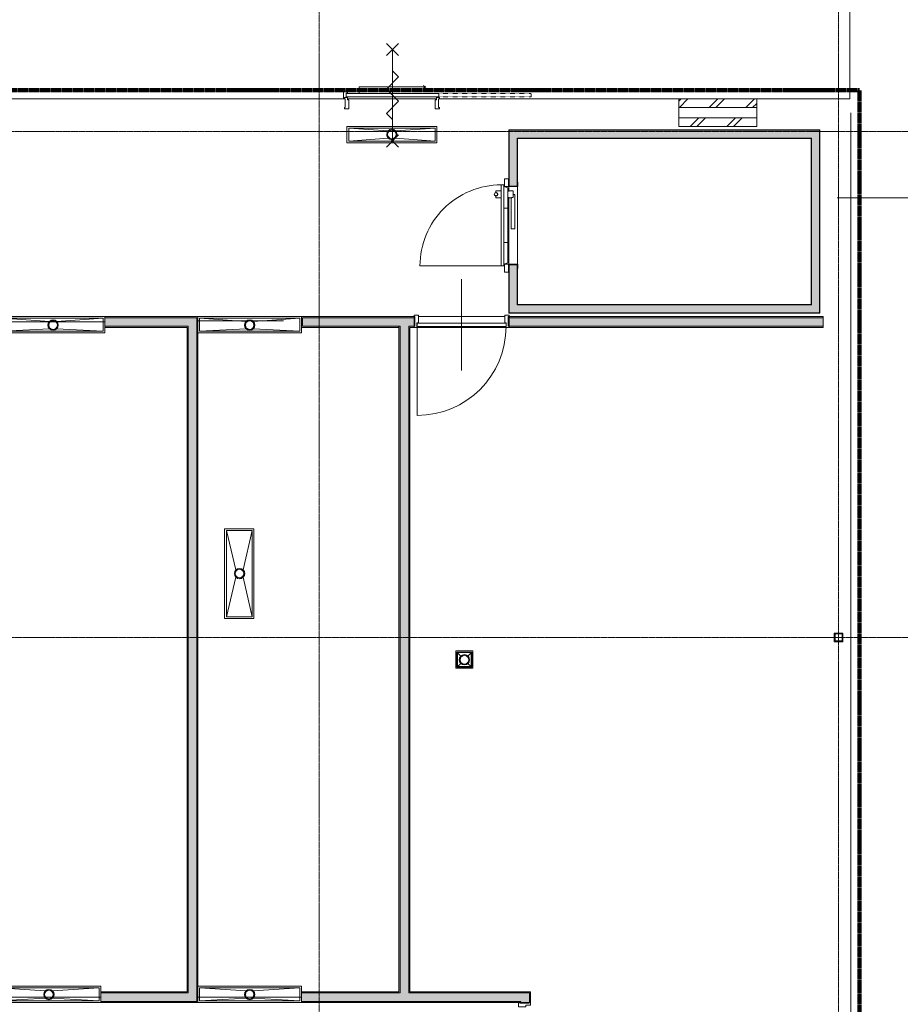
# Model space of a CAD drawing. Header units: millimetres. Extents: x 1158 to 166195, y -7952 to 113498.
# Tile 47 of 50: x 133212 to 143410, y 66019 to 77429. Entities that reach past the tile are written whole.
import ezdxf

# ---------------------------------------------------------------- set-up
doc = ezdxf.new("R2010")
doc.units = ezdxf.units.MM
for name, pattern in [('Afbreeklijn', [9, 5, -2, 0, -2]), ('ARC Dash', [4, 2, -2]), ('ARC Grid Line', [22.225, 12.7, -3.175, 3.175, -3.175])]:
    doc.linetypes.add(name, pattern=pattern)
for name, color, linetype, lineweight in [('A--A2__Ruwbouw', 8, 'Continuous', 9), ('A--L$01A__Algemeen', 7, 'Continuous', 9), ('A--L$07A__Stramien', 1, 'Continuous', 13), ('A--L22__Binnenwanden', 2, 'Continuous', 9), ('A--L28__Hoofddraagconstructies', 3, 'Continuous', 9), ('A--L3__Afbouw', 2, 'Continuous', 9), ('A--L74__VasteSanitaireVoorz', 1, 'Continuous', 9), ('A--LD30__DetailPenMiddel', 3, 'Continuous', 9), ('A--T$01A__Algemeen', 1, 'Continuous', 9)]:
    doc.layers.add(name, color=color, linetype=linetype, lineweight=lineweight)
pattern_1 = [(225, (141297.17, 76511.44), (212.13, -212.13), []), (225, (141297.17, 74311.44), (212.132, -212.132), [])]

# ---------------------------------------------------------------- blocks, each defined once
blk = doc.blocks.new('32_DO_WB_MFX3 - Metaflex_fl-MK--_2000x900_3sc-V54-DO-Begane grond - Nieuwe situatie muren 8')
at = {"layer": 'A--L3__Afbouw'}
for p, q in [((-470, 1080), (-470, 140)), ((-470, 140), (-470, 138)), ((470, 140), (-470, 140)), ((-470, 138), (-470, 110)), ((470, 138), (-470, 138)), ((470, 138), (-470, 138)), ((320, 200), (320, 140)), ((340, 200), (320, 200)), ((325, 200), (320, 200)), ((350, 200), (332, 200)), ((400, 200), (380, 200)), ((388, 200), (380, 200)), ((400, 200), (395, 200)), ((400, 140), (400, 200)), ((470, 138), (470, 140)), ((470, 110), (470, 138)), ((-450, 100), (-540, 100)), ((-540, 100), (-540, 55)), ((-540, 55), (-450, 55)), ((-450, 55), (-500, 55)), ((-500, 55), (-500, 50)), ((-500, 50), (-455, 50)), ((470, 110), (-470, 110)), ((-455, 50), (-455, -50)), ((-450, 110), (-435, 62)), ((-450, 55), (-450, 100)), ((-450, -55), (-450, 55)), ((-435, 62), (-200, 62)), ((-200, 110), (-200, 62)), ((200, 62), (-200, 62)), ((320, 22), (-40, 22)), ((-40, 22), (-40, -18)), ((-40, 22), (-40, 21)), ((200, 62), (200, 110)), ((200, 62), (435, 62)), ((320, 62), (320, 22)), ((325, 2), (355, 2)), ((356, 2), (400, 2)), ((360, -2), (360, 2)), ((360, -18), (360, 2)), ((396, 2), (400, 2)), ((400, 2), (400, 62)), ((435, 62), (450, 110)), ((540, 100), (450, 100)), ((450, 100), (450, 55)), ((450, 55), (540, 55)), ((500, 55), (450, 55)), ((450, 55), (450, -55)), ((455, -50), (455, 50)), ((455, 50), (500, 50)), ((500, 50), (500, 55)), ((540, 55), (540, 100)), ((-455, -50), (-500, -50)), ((-500, -50), (-500, -55)), ((-500, -55), (-450, -55)), ((-40, -18), (360, -18)), ((360, -18), (360, -17)), ((450, -55), (500, -55)), ((500, -50), (455, -50)), ((500, -55), (500, -50))]:
    blk.add_line(p, q, dxfattribs=at)
for centre, radius, start, end in [((-470, 140), 940, 360, 90), ((360, 200), 20, 360, 180), ((360, 200), 20, 180, 360)]:
    blk.add_arc(centre, radius, start, end, dxfattribs=at)
for points, knots in [([(350, 183), (350, 183), (349, 184), (347, 185), (346, 186), (344, 188), (342, 191), (341, 193), (341, 193)], [0.6666667, 0.6666667, 0.6666667, 0.6666667, 0.6875, 0.7222222, 0.7569444, 0.7916667, 0.8611111, 0.8888889, 0.8888889, 0.8888889, 0.8888889]), ([(380, 200), (380, 199), (380, 197), (379, 195), (379, 193), (377, 190), (375, 186), (371, 183), (367, 181), (364, 180), (361, 180), (359, 180), (357, 180), (356, 180)], [0, 0, 0, 0, 0.0555556, 0.0833333, 0.1111111, 0.1666667, 0.2222222, 0.3333333, 0.3888889, 0.4444444, 0.4791667, 0.5138889, 0.5555556, 0.5555556, 0.5555556, 0.5555556]), ([(320, 22), (320, 22), (320, 22), (321, 20), (323, 16), (324, 12), (324, 10), (325, 9), (325, 7), (325, 5), (325, 3), (325, 2)], [0, 0, 0, 0, 0.142857, 0.285714, 0.571429, 0.678571, 0.732143, 0.785714, 0.839286, 0.892857, 1, 1, 1, 1])]:
    blk.add_open_spline(points, degree=3, knots=knots, dxfattribs=at)
blk.add_open_spline([(320, 21), (320, 22), (320, 22), (320, 22)], degree=3, dxfattribs=at)
blk = doc.blocks.new('28_11_ARC_stalen_kolom - SHS100x10-1722702-DO-Begane grond - Nieuwe situatie muren 8')
at = {"layer": 'A--L28__Hoofddraagconstructies'}
for p, q in [((-50, 50), (50, 50)), ((-50, -50), (-50, 50)), ((-40, 40), (-40, -40)), ((40, 40), (-40, 40)), ((40, -40), (40, 40)), ((50, 50), (50, -50)), ((50, -50), (-50, -50)), ((-40, -40), (40, -40))]:
    blk.add_line(p, q, dxfattribs=at)
blk = doc.blocks.new('N_frame_border_rebate_single_brickmold_2sided - jamb_border-2542700-DO-Begane grond - Nieuwe situatie muren 8')
at = {"layer": 'A--L$01A__Algemeen', "lineweight": 15}
for p, q in [((0, 140), (-50, 140)), ((-50, 140), (-50, 52)), ((-10, 15), (-10, 125)), ((-10, 125), (0, 125)), ((0, 125), (0, 140)), ((-50, 52), (-33, 52)), ((-33, 52), (-33, 0)), ((-33, 0), (0, 0)), ((0, 15), (-10, 15)), ((0, 0), (0, 15))]:
    blk.add_line(p, q, dxfattribs=at)
blk = doc.blocks.new('N_frame_border_rebate_single_brickmold_2sided - jamb_border-2661367-DO-Begane grond - Nieuwe situatie muren 8')
at = {"layer": 'A--L$01A__Algemeen', "lineweight": 15}
for p, q in [((0, 0), (-35, 0)), ((-35, 0), (-35, -28)), ((0, -15), (0, 0)), ((-35, -28), (-50, -28)), ((-50, -28), (-50, -130)), ((-10, -115), (-10, -15)), ((-10, -15), (0, -15)), ((-50, -130), (0, -130)), ((0, -115), (-10, -115)), ((0, -130), (0, -115))]:
    blk.add_line(p, q, dxfattribs=at)
blk = doc.blocks.new('N_frame_border_rebate_single_brickmold_2sided - jamb_border-2661368-DO-Begane grond - Nieuwe situatie muren 8')
at = {"layer": 'A--L$01A__Algemeen', "lineweight": 15}
for p, q in [((0, 130), (-50, 130)), ((-50, 130), (-50, 28)), ((-10, 15), (-10, 115)), ((-10, 115), (0, 115)), ((0, 115), (0, 130)), ((-50, 28), (-35, 28)), ((-35, 28), (-35, 0)), ((-35, 0), (0, 0)), ((0, 15), (-10, 15)), ((0, 0), (0, 15))]:
    blk.add_line(p, q, dxfattribs=at)
blk = doc.blocks.new('N_door_leaf_single_generic - N_door_leaf_single_generic-2661432-DO-Begane grond - Nieuwe situatie muren 8')
at = {"layer": 'A--L3__Afbouw', "lineweight": 15}
for p, q in [((-535, 40), (-535, 0)), ((535, 40), (-535, 40)), ((-535, 0), (535, 0)), ((535, 0), (535, 40))]:
    blk.add_line(p, q, dxfattribs=at)
blk = doc.blocks.new('N_frame_border_sliding_door - jamb_border-2661388-DO-Begane grond - Nieuwe situatie muren 8')
at = {"layer": 'A--L$01A__Algemeen', "lineweight": 15}
for p, q in [((0, 0), (-11, 0)), ((-11, 0), (-11, -15)), ((0, -83), (0, 0)), ((-11, -15), (-46, -15)), ((-46, -15), (-46, -17.5)), ((-46, -17.5), (-31, -17.5)), ((-31, -67.5), (-46, -67.5)), ((-46, -67.5), (-46, -83)), ((-46, -83), (0, -83)), ((-31, -17.5), (-31, -67.5))]:
    blk.add_line(p, q, dxfattribs=at)
blk = doc.blocks.new('N_operation - N_operation-2661379-DO-Begane grond - Nieuwe situatie muren 8')
at = {"layer": 'A--L$01A__Algemeen'}
for p, q in [((-385, 95), (385, 95)), ((-385, 20), (-385, 95)), ((385, 95), (355, 112)), ((385, 95), (355, 77))]:
    blk.add_line(p, q, dxfattribs=at)
at = {"layer": 'A--L$01A__Algemeen', "linetype": 'ARC Dash'}
for p, q in [((535, 20), (1605, 20)), ((1605, 20), (1605, -20)), ((1605, -20), (535, -20))]:
    blk.add_line(p, q, dxfattribs=at)
blk = doc.blocks.new('52_PF_FB_ARC_Gutter_Maatmerk - Maatwerk_ROOSTERTYPE_w_190-V62-DO-Begane grond - Nieuwe situatie muren 8')
at = {"layer": 'A--L$01A__Algemeen'}
for p, q in [((-42, 45), (-580, 75)), ((-580, -75), (-580, 75)), ((-580, 75), (580, 75)), ((42, 45), (580, 75)), ((580, 75), (580, -75)), ((-580, -75), (-42, -40)), ((580, -75), (-580, -75)), ((580, -75), (42, -40))]:
    blk.add_line(p, q, dxfattribs=at)
for radius in [60, 50]:
    blk.add_circle((0, 3), radius, dxfattribs=at)
at = {"layer": 'A--L74__VasteSanitaireVoorz'}
for p, q in [((600, 95), (-600, 95)), ((580, 75), (-580, 75)), ((-580, 75), (-580, -75)), ((-580, 75), (580, 75)), ((-580, -75), (-580, 75)), ((580, -75), (580, 75)), ((580, 75), (580, -75)), ((-600, -30), (-600, -95)), ((-600, -95), (600, -95)), ((-580, -75), (580, -75)), ((580, -75), (-580, -75)), ((600, -95), (600, -30))]:
    blk.add_line(p, q, dxfattribs=at)
for radius, start, end in [(60, 0, 180), (60, 180, 360), (50, 0, 180), (50, 45, 180), (50, 180, 360), (50, 180, 300), (50, 315, 360), (50, 0, 15)]:
    blk.add_arc((0, 3), radius, start, end, dxfattribs=at)
blk = doc.blocks.new('52_PF_FB_ARC_Gutter_Maatmerk - Maatwerk_ROOSTERTYPE_w_190-V63-DO-Begane grond - Nieuwe situatie muren 8')
at = {"layer": 'A--L$01A__Algemeen'}
for p, q in [((-42, 45), (-580, 75)), ((-580, -75), (-580, 75)), ((-580, 75), (580, 75)), ((42, 45), (580, 75)), ((580, 75), (580, -75)), ((-580, -75), (-42, -40)), ((580, -75), (-580, -75)), ((580, -75), (42, -40))]:
    blk.add_line(p, q, dxfattribs=at)
for radius in [60, 50]:
    blk.add_circle((0, 3), radius, dxfattribs=at)
at = {"layer": 'A--L74__VasteSanitaireVoorz'}
for p, q in [((600, 95), (-600, 95)), ((580, 75), (-580, 75)), ((-580, 75), (-580, -75)), ((-580, 75), (580, 75)), ((-580, -75), (-580, 75)), ((580, -75), (580, 75)), ((580, 75), (580, -75)), ((-600, -30), (-600, -95)), ((-600, -95), (600, -95)), ((-580, -75), (580, -75)), ((580, -75), (-580, -75))]:
    blk.add_line(p, q, dxfattribs=at)
for radius, start, end in [(60, 0, 180), (60, 180, 360), (50, 0, 180), (50, 45, 180), (50, 180, 360), (50, 180, 300), (50, 315, 360), (50, 0, 30)]:
    blk.add_arc((0, 3), radius, start, end, dxfattribs=at)
blk = doc.blocks.new('52_PF_FB_ARC_Gutter_Maatmerk - Maatwerk_ROOSTERTYPE_w_190-V65-DO-Begane grond - Nieuwe situatie muren 8')
at = {"layer": 'A--L$01A__Algemeen'}
for p, q in [((-42, 45), (-580, 75)), ((-580, -75), (-580, 75)), ((-580, 75), (580, 75)), ((42, 45), (580, 75)), ((580, 75), (580, -75)), ((-580, -75), (-42, -40)), ((580, -75), (-580, -75)), ((580, -75), (42, -40))]:
    blk.add_line(p, q, dxfattribs=at)
for radius in [60, 50]:
    blk.add_circle((0, 3), radius, dxfattribs=at)
at = {"layer": 'A--L74__VasteSanitaireVoorz'}
for p, q in [((600, 95), (-600, 95)), ((-600, 95), (-600, 30)), ((580, 75), (-580, 75)), ((-580, 75), (-580, -75)), ((-580, 75), (580, 75)), ((-580, -75), (-580, 75)), ((580, -75), (580, 75)), ((580, 75), (580, -75)), ((600, 17), (600, 95)), ((-600, -95), (600, -95)), ((-580, -75), (580, -75)), ((580, -75), (-580, -75)), ((600, -95), (600, -82))]:
    blk.add_line(p, q, dxfattribs=at)
for radius, start, end in [(60, 0, 180), (60, 180, 360), (50, 0, 180), (50, 45, 180), (50, 180, 360), (50, 180, 300), (50, 315, 360), (50, 0, 30)]:
    blk.add_arc((0, 3), radius, start, end, dxfattribs=at)
blk = doc.blocks.new('52_PF_FB_ARC_Gutter_Maatmerk - Maatwerk_ROOSTERTYPE_w_190-V66-DO-Begane grond - Nieuwe situatie muren 8')
at = {"layer": 'A--L$01A__Algemeen'}
for p, q in [((-42, 45), (-580, 75)), ((-580, -75), (-580, 75)), ((-580, 75), (580, 75)), ((42, 45), (580, 75)), ((580, 75), (580, -75)), ((-580, -75), (-42, -40)), ((580, -75), (-580, -75)), ((580, -75), (42, -40))]:
    blk.add_line(p, q, dxfattribs=at)
for radius in [60, 50]:
    blk.add_circle((0, 3), radius, dxfattribs=at)
at = {"layer": 'A--L74__VasteSanitaireVoorz'}
for p, q in [((600, 95), (-600, 95)), ((-600, 95), (-600, 17)), ((580, 75), (-580, 75)), ((-580, 75), (-580, -75)), ((-580, 75), (580, 75)), ((-580, -75), (-580, 75)), ((580, -75), (580, 75)), ((580, 75), (580, -75)), ((-600, -83), (-600, -95)), ((-600, -95), (600, -95)), ((-580, -75), (580, -75)), ((580, -75), (-580, -75)), ((600, -95), (600, -83))]:
    blk.add_line(p, q, dxfattribs=at)
for radius, start, end in [(60, 0, 180), (60, 180, 360), (50, 0, 180), (50, 45, 180), (50, 180, 360), (50, 180, 300), (50, 315, 360), (50, 0, 30)]:
    blk.add_arc((0, 3), radius, start, end, dxfattribs=at)
blk = doc.blocks.new('52_PF_FB_ARC_Gutter1 - 1000x300_maasrooster-2565011-DO-Begane grond - Nieuwe situatie muren 8')
at = {"layer": 'A--L$01A__Algemeen'}
for p, q in [((-42, 45), (-500, 150)), ((-500, -150), (-500, 150)), ((-500, 150), (500, 150)), ((42, 45), (500, 150)), ((500, 150), (500, -150)), ((-500, -150), (-42, -40)), ((500, -150), (42, -40)), ((500, -150), (-500, -150))]:
    blk.add_line(p, q, dxfattribs=at)
for radius in [60, 50]:
    blk.add_circle((0, 3), radius, dxfattribs=at)
at = {"layer": 'A--L74__VasteSanitaireVoorz'}
for p, q in [((520, 170), (-520, 170)), ((-520, 170), (-520, -170)), ((500, 150), (-500, 150)), ((-500, 150), (-500, -150)), ((-500, 150), (500, 150)), ((-500, -150), (-500, 150)), ((500, -150), (500, 150)), ((500, 150), (500, -150)), ((520, -170), (520, 170)), ((-520, -170), (520, -170)), ((-500, -150), (500, -150)), ((500, -150), (-500, -150))]:
    blk.add_line(p, q, dxfattribs=at)
for radius, start, end in [(60, 0, 180), (60, 180, 360), (50, 0, 180), (50, 45, 180), (50, 180, 360), (50, 180, 360), (50, 0, 30)]:
    blk.add_arc((0, 3), radius, start, end, dxfattribs=at)
blk = doc.blocks.new('52_PF_FB_ARC_Gutter1 - 1000x150_plaatrooster-V67-DO-Begane grond - Nieuwe situatie muren 8')
at = {"layer": 'A--L$01A__Algemeen'}
for p, q in [((-42, 45), (-500, 75)), ((-500, -75), (-500, 75)), ((-500, 75), (500, 75)), ((42, 45), (500, 75)), ((500, 75), (500, -75)), ((-500, -75), (-42, -40)), ((500, -75), (-500, -75)), ((500, -75), (42, -40))]:
    blk.add_line(p, q, dxfattribs=at)
for radius in [60, 50]:
    blk.add_circle((0, 3), radius, dxfattribs=at)
at = {"layer": 'A--L74__VasteSanitaireVoorz'}
for p, q in [((520, 95), (-520, 95)), ((-520, 95), (-520, -95)), ((500, 75), (-500, 75)), ((-500, 75), (-500, -75)), ((-500, 75), (500, 75)), ((-500, -75), (-500, 75)), ((500, -75), (500, 75)), ((500, 75), (500, -75)), ((520, -95), (520, 95)), ((-520, -95), (520, -95)), ((-500, -75), (500, -75)), ((500, -75), (-500, -75))]:
    blk.add_line(p, q, dxfattribs=at)
for radius, start, end in [(60, 0, 180), (60, 180, 360), (50, 0, 180), (50, 45, 180), (50, 180, 360), (50, 180, 360), (50, 0, 30)]:
    blk.add_arc((0, 3), radius, start, end, dxfattribs=at)
blk = doc.blocks.new('52_PF_FB_ARC_Drain Square1 - 200x200_hygienicpro rooster-2568413-DO-Begane grond - Nieuwe situatie muren 8')
at = {"layer": 'A--L$01A__Algemeen'}
for p, q in [((-42, 45), (-87, 87)), ((-87, -87), (-87, 87)), ((-87, 87), (87, 87)), ((42, 45), (87, 87)), ((87, 87), (87, -87)), ((-87, -87), (-42, -40)), ((87, -87), (-87, -87)), ((87, -87), (42, -40))]:
    blk.add_line(p, q, dxfattribs=at)
for radius in [60, 50]:
    blk.add_circle((0, 3), radius, dxfattribs=at)
at = {"layer": 'A--L74__VasteSanitaireVoorz'}
for p, q in [((100, 100), (-100, 100)), ((-100, 100), (-100, -100)), ((80, 80), (-80, 80)), ((-80, 80), (-80, -80)), ((-80, 80), (80, 80)), ((-80, -80), (-80, 80)), ((80, -80), (80, 80)), ((80, 80), (80, -80)), ((100, -100), (100, 100)), ((-100, -100), (100, -100)), ((-80, -80), (80, -80)), ((80, -80), (-80, -80))]:
    blk.add_line(p, q, dxfattribs=at)
for radius, start, end in [(60, 0, 180), (60, 180, 360), (50, 0, 180), (50, 90, 180), (50, 180, 360), (50, 180, 270), (50, 15, 75), (50, 300, 360)]:
    blk.add_arc((0, 3), radius, start, end, dxfattribs=at)
blk = doc.blocks.new('N_frame_border_rebate_single_brickmold_2sided - jamb_border-2542699-DO-Begane grond - Nieuwe situatie muren 8')
at = {"layer": 'A--L$01A__Algemeen', "lineweight": 15}
for p, q in [((0, 0), (-33, 0)), ((-33, 0), (-33, -52)), ((0, -15), (0, 0)), ((-33, -52), (-50, -52)), ((-50, -52), (-50, -140)), ((-10, -125), (-10, -15)), ((-10, -15), (0, -15)), ((-50, -140), (0, -140)), ((0, -125), (-10, -125)), ((0, -140), (0, -125))]:
    blk.add_line(p, q, dxfattribs=at)
blk = doc.blocks.new('N_door_leaf_single_generic - N_door_leaf_single_generic-2639612-DO-Begane grond - Nieuwe situatie muren 8')
at = {"layer": 'A--L3__Afbouw', "lineweight": 15}
for p, q in [((-515, 40), (-515, 0)), ((515, 40), (-515, 40)), ((-515, 0), (515, 0)), ((515, 0), (515, 40))]:
    blk.add_line(p, q, dxfattribs=at)
blk = doc.blocks.new('N_operation - N_operation-2542180-DO-Begane grond - Nieuwe situatie muren 8')
at = {"layer": 'A--L$01A__Algemeen'}
blk.add_line((515, 20), (515, 1050), dxfattribs=at)
blk.add_arc((515, 20), 1030, 90, 180, dxfattribs=at)

msp = doc.modelspace()

# ---------------------------------------------------------------- hatches: boundary and pattern name
at = {"layer": 'A--A2__Ruwbouw'}
h = msp.add_hatch(dxfattribs=at)
h.set_pattern_fill('FP_1', color=256, angle=-315, style=0, pattern_type=2)
h.set_pattern_definition(pattern_1)
h.paths.add_polyline_path([(141747.2, 76411.4), (141747.2, 76511.4), (140847.2, 76511.4), (140847.2, 76411.4)])
h = msp.add_hatch(dxfattribs=at)
h.set_pattern_fill('FP_1', color=256, angle=-315, style=0, pattern_type=2)
h.set_pattern_definition(pattern_1)
h.paths.add_polyline_path([(140847.2, 76191.4), (141747.2, 76191.4), (141747.2, 76291.4), (140847.2, 76291.4)])
h = msp.add_hatch(color=81, dxfattribs=at)
h.paths.add_polyline_path([(138881.6, 74032.1), (138973.6, 74032.1), (138973.6, 74590.1), (138881.6, 74586.1), (138881.6, 74124.1)])
h.paths.add_polyline_path([(138881.6, 75500.1), (138973.6, 75504.1), (138973.6, 76147.7), (138881.6, 76147.7), (138881.6, 75504.1)])
for color, points in [(81, [(142381.6, 76055.7), (142377.6, 76147.7), (138973.6, 76147.7), (138977.6, 76055.7), (142377.6, 76055.7)]), (81, [(142473.6, 74124.1), (142473.6, 76147.7), (142381.6, 76147.7), (142381.6, 74124.1)]), (81, [(142473.6, 74032.1), (142473.6, 74124.1), (138973.6, 74124.1), (138977.6, 74032.1), (140043.4, 74032.1)]), (91, [(142473.6, 74032.1), (142477.6, 74032.1), (142473.6, 74124.1)])]:
    msp.add_hatch(color=color, dxfattribs=at).paths.add_polyline_path(points)
h = msp.add_hatch(color=91, dxfattribs=at)
h.paths.add_polyline_path([(138877.6, 74028.1), (138881.6, 74032.1), (138877.6, 74490.1)])
h.paths.add_polyline_path([(138877.6, 75500.1), (138881.6, 75504.1), (138877.6, 75600.1)])
at = {"layer": 'A--L22__Binnenwanden'}
for color, points in [(81, [(142377.6, 74128.1), (142381.6, 74128.1), (142377.6, 76051.7)]), (200, [(134439.4, 73975.9), (135263, 73975.9), (135275.5, 73988.4), (134198.1, 73988.4), (134198.1, 73975.9)]), (200, [(134439.4, 73875.9), (135263, 73875.9), (135263, 73975.9), (134198.1, 73975.9), (134198.1, 73875.9)]), (190, [(134439.4, 73863.4), (135150.5, 73863.4), (135163, 73875.9), (134198.1, 73875.9), (134198.1, 73863.4)]), (190, [(135163, 66153.4), (135163, 73863.4), (135150.5, 73863.4), (135150.5, 66165.9)]), (200, [(135263, 66053.4), (135263, 73875.9), (135163, 73875.9), (135163, 66053.4)]), (200, [(137604.7, 66165.9), (137617.2, 66165.9), (137617.2, 73863.4), (137604.7, 73863.4), (137604.7, 68007.6)]), (200, [(137617.2, 66153.4), (137717.2, 66153.4), (137717.2, 73875.9), (137617.2, 73875.9), (137617.2, 66165.9)]), (190, [(137729.7, 66165.9), (137729.7, 73863.4), (137717.2, 73863.4), (137717.2, 66165.9)]), (190, [(134439.4, 66153.4), (135150.5, 66153.4), (135150.5, 66165.9), (134150.6, 66165.9), (134150.6, 66153.4)]), (200, [(134439.4, 66053.4), (135163, 66053.6), (135163, 66153.4), (134150.6, 66153.4), (134150.6, 66053.4)]), (200, [(138175.4, 66053.4), (139114.7, 66053.4), (139114.7, 66153.4), (136475.5, 66153.4), (136475.5, 66053.4), (137717.2, 66053.4)]), (190, [(139014.7, 66040.9), (139014.7, 66053.4), (136475.5, 66053.4), (136475.5, 66040.9), (138175.4, 66040.9)])]:
    msp.add_hatch(color=color, dxfattribs=at).paths.add_polyline_path(points)
h = msp.add_hatch(color=81, dxfattribs=at)
h.paths.add_polyline_path([(138973.6, 74124.1), (138977.6, 74128.1), (138973.6, 74128.1)])
h.paths.add_polyline_path([(138973.6, 75500.1), (138977.6, 75500.1), (138973.6, 75504.1)])
h = msp.add_hatch(color=200, dxfattribs=at)
h.paths.add_polyline_path([(135275.5, 66040.9), (135275.5, 73863.4), (135263, 73863.4), (135263, 66053.4)])
h.paths.add_polyline_path([(135275.5, 73863.4), (135275.5, 73975.9), (135263, 73975.9), (135263, 73875.9)])
h = msp.add_hatch(color=200, dxfattribs=at)
h.paths.add_polyline_path([(138973.6, 73975.9), (142517.2, 73975.9), (142517.2, 73988.4), (138879.7, 73988.4), (138881.6, 73976)])
h.paths.add_polyline_path([(137241.4, 73975.9), (137779.7, 73975.9), (137779.7, 73988.4), (136475.5, 73988.4), (136488, 73975.9)])
h = msp.add_hatch(color=190, dxfattribs=at)
h.paths.add_polyline_path([(142517.2, 73863.4), (142517.2, 73875.9), (138879.7, 73875.9), (138879.7, 73863.4), (140043.4, 73863.4)])
h.paths.add_polyline_path([(136488, 73875.9), (136488, 73975.9), (136475.5, 73975.8), (136475.5, 73875.9)])
h.paths.add_polyline_path([(136488, 73863.4), (137604.7, 73868.3), (137604.7, 73875.9), (136488, 73875.9), (136475.5, 73863.4)])
h.paths.add_polyline_path([(137729.7, 73863.4), (137779.7, 73863.4), (137779.7, 73875.9), (137717.2, 73875.9)])
h = msp.add_hatch(color=200, dxfattribs=at)
h.paths.add_polyline_path([(140043.4, 73875.9), (142517.2, 73875.9), (142517.2, 73975.9), (138879.7, 73975.9), (138879.7, 73875.9)])
h.paths.add_polyline_path([(137241.4, 73875.9), (137779.7, 73875.9), (137779.7, 73975.9), (136488, 73975.9), (136488, 73875.9)])
h = msp.add_hatch(color=200, dxfattribs=at)
h.paths.add_polyline_path([(137717.2, 66153.4), (139117.2, 66155.9), (139117.2, 66165.9), (137726.8, 66163)])
h.paths.add_polyline_path([(137604.7, 66153.4), (137617.2, 66153.4), (137604.7, 66165.9), (136475.5, 66165.9), (136475.5, 66153.4)])
h = msp.add_hatch(color=200, dxfattribs=at)
h.paths.add_polyline_path([(139127.2, 64641.4), (139127.2, 64940.9), (139114.7, 64940.9), (139117.2, 64651.4)])
h.paths.add_polyline_path([(139127.2, 66040.9), (139127.2, 66153.4), (139114.7, 66153.4), (139117.2, 66050.9)])
h = msp.add_hatch(color=200, dxfattribs=at)
h.paths.add_polyline_path([(135150.5, 66040.9), (135150.5, 66053.4), (134150.6, 66053.4), (134150.6, 66040.9), (134439.4, 66040.9)])
h.paths.add_polyline_path([(135263, 66040.9), (135263, 66053.4), (135163, 66053.4), (135150.5, 66040.9), (135263, 66040.9)])
h = msp.add_hatch(color=200, dxfattribs=at)
h.paths.add_polyline_path([(139114.7, 64653.9), (139114.7, 64940.9), (139014.7, 64940.9), (139014.7, 64653.9), (139077.2, 64653.9)])
h.paths.add_polyline_path([(139114.7, 66040.9), (139114.7, 66053.4), (139014.7, 66053.4), (139014.7, 66040.9), (139113.1, 66040.9)])

# ---------------------------------------------------------------- linework, layer by layer
at = {"layer": 'A--L$07A__Stramien', "linetype": 'ARC Grid Line'}
for p, q in [((136681.2, 95686.5), (136681.2, 39742)), ((142696.2, 95686.5), (142696.2, 39742)), ((152686.9, 76131.4), (107530.8, 76131.4)), ((152686.9, 70271.4), (107530.8, 70271.4))]:
    msp.add_line(p, q, dxfattribs=at)
at = {"layer": 'A--L22__Binnenwanden', "lineweight": 15}
for p, q in [((141747.2, 76511.4), (140847.2, 76511.4)), ((140847.2, 76511.4), (140847.2, 76191.4)), ((141747.2, 76191.4), (141747.2, 76511.4)), ((141747.2, 76411.4), (140847.2, 76411.4)), ((141747.2, 76291.4), (140847.2, 76291.4)), ((140847.2, 76191.4), (141747.2, 76191.4))]:
    msp.add_line(p, q, dxfattribs=at)
at = {"layer": 'A--L22__Binnenwanden', "color": 81, "lineweight": 15}
for p, q in [((138877.6, 76151.7), (138877.6, 75500.1)), ((142477.6, 76151.7), (138877.6, 76151.7)), ((138881.6, 75500.1), (138881.6, 76147.7)), ((138881.6, 76147.7), (142473.6, 76147.7)), ((142473.6, 76147.7), (142473.6, 74032.1)), ((142477.6, 74028.1), (142477.6, 76151.7)), ((138973.6, 75500.1), (138973.6, 76055.7)), ((138973.6, 76055.7), (142381.6, 76055.7)), ((138977.6, 75500.1), (138977.6, 76051.7)), ((138977.6, 76051.7), (142377.6, 76051.7)), ((142377.6, 76051.7), (142377.6, 74128.1)), ((142381.6, 76055.7), (142381.6, 74124.1)), ((138877.6, 74590.1), (138877.6, 74028.1)), ((138881.6, 74032.1), (138881.6, 74590.1)), ((138973.6, 74124.1), (138973.6, 74590.1)), ((138977.6, 74128.1), (138977.6, 74590.1)), ((142381.6, 74124.1), (138973.6, 74124.1)), ((142377.6, 74128.1), (138977.6, 74128.1)), ((138877.6, 74028.1), (142477.6, 74028.1)), ((142473.6, 74032.1), (138881.6, 74032.1))]:
    msp.add_line(p, q, dxfattribs=at)
at = {"layer": 'A--L22__Binnenwanden'}
for p, q in [((138877.6, 75438.9), (138877.6, 75495.4)), ((138977.6, 75495.1), (138977.6, 74595.1)), ((138877.6, 74594.9), (138877.6, 75371.6)), ((137779.7, 73988.4), (137789.7, 73988.4)), ((137829.7, 73988.4), (138829.7, 73988.4)), ((138869.7, 73988.4), (138879.7, 73988.4)), ((138846.7, 73863.4), (137812.7, 73863.4)), ((139002.2, 66030.9), (139002.2, 66040.9))]:
    msp.add_line(p, q, dxfattribs=at)
at = {"layer": 'A--L22__Binnenwanden', "color": 200, "lineweight": 15}
for p, q in [((135275.5, 73988.4), (134198.1, 73988.4)), ((134198.1, 73988.4), (134198.1, 73863.4)), ((135263, 73975.9), (134198.1, 73975.9)), ((135263, 66053.4), (135263, 73975.9)), ((135275.5, 66040.9), (135275.5, 73988.4)), ((137779.7, 73988.4), (136475.5, 73988.4)), ((136475.5, 73988.4), (136475.5, 73863.4)), ((136488, 73975.9), (136488, 73875.9)), ((137779.7, 73975.9), (136488, 73975.9)), ((137779.7, 73863.4), (137779.7, 73988.4)), ((142517.2, 73988.4), (138879.7, 73988.4)), ((138879.7, 73988.4), (138879.7, 73863.4)), ((142517.2, 73975.9), (138879.7, 73975.9)), ((142517.2, 73863.4), (142517.2, 73988.4)), ((135163, 73875.9), (134198.1, 73875.9)), ((134198.1, 73863.4), (135150.5, 73863.4)), ((135150.5, 73863.4), (135150.5, 66165.9)), ((135163, 66153.4), (135163, 73875.9)), ((136475.5, 73863.4), (137604.7, 73863.4)), ((137617.2, 73875.9), (136488, 73875.9)), ((137604.7, 73875.9), (137604.7, 66165.9)), ((137617.2, 66153.4), (137617.2, 73875.9)), ((137779.7, 73875.9), (137717.2, 73875.9)), ((137717.2, 73875.9), (137717.2, 66153.4)), ((137729.7, 66165.9), (137729.7, 73863.4)), ((137729.7, 73863.4), (137779.7, 73863.4)), ((142517.2, 73875.9), (138879.7, 73875.9)), ((138879.7, 73863.4), (142517.2, 73863.4)), ((135150.5, 66165.9), (134150.6, 66165.9)), ((134150.6, 66165.9), (134150.6, 66040.9)), ((134150.6, 66153.4), (135163, 66153.4)), ((137604.7, 66165.9), (136475.5, 66165.9)), ((136475.5, 66165.9), (136475.5, 66040.9)), ((137617.2, 66153.4), (136475.5, 66153.4)), ((139114.7, 66153.4), (137717.2, 66153.4)), ((139127.2, 66165.9), (137729.7, 66165.9)), ((139114.7, 66153.4), (139114.7, 66040.9)), ((139127.2, 66040.9), (139127.2, 66165.9)), ((134150.6, 66053.4), (135263, 66053.4)), ((134150.6, 66040.9), (135275.5, 66040.9)), ((139014.7, 66053.4), (136475.5, 66053.4)), ((136475.5, 66040.9), (139127.2, 66040.9)), ((139014.7, 66053.4), (139014.7, 66040.9))]:
    msp.add_line(p, q, dxfattribs=at)
at = {"layer": 'A--LD30__DetailPenMiddel'}
for p, q in [((142827.2, 76511.4), (142827.2, 79711.4)), ((136982.2, 76511.4), (112456.2, 76511.4)), ((138037.2, 76511.4), (137007.2, 76511.4)), ((140847.2, 76511.4), (138062.2, 76511.4)), ((142827.2, 76511.4), (141747.2, 76511.4)), ((142837.2, 44126.4), (142837.2, 76351.4)), ((144112.2, 75366.4), (142677.2, 75366.4)), ((136267.2, 73938.4), (135275.5, 73938.4)), ((132998.1, 73925.9), (134198.1, 73925.9)), ((134150.6, 66103.4), (132950.6, 66103.4)), ((136475.5, 66103.4), (135275.5, 66103.4))]:
    msp.add_line(p, q, dxfattribs=at)
at = {"layer": 'A--LD30__DetailPenMiddel', "linetype": 'Afbreeklijn', "lineweight": 100}
for p, q in [((122596.2, 76611.4), (142937.2, 76611.4)), ((142937.2, 76611.4), (142937.2, 64331.4))]:
    msp.add_line(p, q, dxfattribs=at)
at = {"layer": 'A--T$01A__Algemeen', "lineweight": 13}
for p, q in [((137458.5, 77013.2), (137599.9, 77154.7)), ((137599.9, 77013.2), (137458.5, 77154.7)), ((137529.2, 76023.9), (137529.2, 77083.9)), ((137599.9, 76766.1), (137529.2, 76836.8)), ((137599.9, 76766.1), (137458.5, 76624.7)), ((137599.9, 76483.2), (137458.5, 76624.7)), ((137458.5, 76341.8), (137599.9, 76483.2)), ((137458.5, 76341.8), (137529.2, 76271.1)), ((137458.5, 76094.7), (137599.9, 75953.2)), ((137599.9, 76094.7), (137458.5, 75953.2)), ((138329.7, 74423.4), (138329.7, 73363.4))]:
    msp.add_line(p, q, dxfattribs=at)

# ---------------------------------------------------------------- block references
at = {"layer": 'A--L$01A__Algemeen'}
for name, p, rotation in [('N_frame_border_sliding_door - jamb_border-2661388-DO-Begane grond - Nieuwe situatie muren 8', (136961.2, 76511.4), 180), ('N_frame_border_rebate_single_brickmold_2sided - jamb_border-2661368-DO-Begane grond - Nieuwe situatie muren 8', (136972.2, 76526.4), 180), ('N_frame_border_rebate_single_brickmold_2sided - jamb_border-2542699-DO-Begane grond - Nieuwe situatie muren 8', (137779.7, 73863.4), 180), ('N_operation - N_operation-2542180-DO-Begane grond - Nieuwe situatie muren 8', (138329.7, 73893.4), 180), ('N_frame_border_rebate_single_brickmold_2sided - jamb_border-2542700-DO-Begane grond - Nieuwe situatie muren 8', (139127.2, 66040.9), 89.99999999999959)]:
    msp.add_blockref(name, p, dxfattribs=dict(at, rotation=rotation))
at = {"layer": 'A--L$01A__Algemeen', "linetype": 'ARC Dash'}
msp.add_blockref('N_operation - N_operation-2661379-DO-Begane grond - Nieuwe situatie muren 8', (137529.2, 76553.9), dxfattribs=at)
at = {"layer": 'A--L$01A__Algemeen'}
for name, p in [('N_frame_border_rebate_single_brickmold_2sided - jamb_border-2661367-DO-Begane grond - Nieuwe situatie muren 8', (138072.2, 76526.4)), ('N_frame_border_rebate_single_brickmold_2sided - jamb_border-2542700-DO-Begane grond - Nieuwe situatie muren 8', (138879.7, 73863.4))]:
    msp.add_blockref(name, p, dxfattribs=at)
at = {"layer": 'A--L28__Hoofddraagconstructies', "rotation": 180}
msp.add_blockref('28_11_ARC_stalen_kolom - SHS100x10-1722702-DO-Begane grond - Nieuwe situatie muren 8', (142696.2, 70271.4), dxfattribs=at)
at = {"layer": 'A--L3__Afbouw'}
msp.add_blockref('N_door_leaf_single_generic - N_door_leaf_single_generic-2661432-DO-Begane grond - Nieuwe situatie muren 8', (137529.2, 76533.9), dxfattribs=at)
for name, p, rotation in [('32_DO_WB_MFX3 - Metaflex_fl-MK--_2000x900_3sc-V54-DO-Begane grond - Nieuwe situatie muren 8', (138927.6, 75045.1), 90), ('N_door_leaf_single_generic - N_door_leaf_single_generic-2639612-DO-Begane grond - Nieuwe situatie muren 8', (138329.7, 73913.4), 180)]:
    msp.add_blockref(name, p, dxfattribs=dict(at, rotation=rotation))
at = {"layer": 'A--L74__VasteSanitaireVoorz'}
msp.add_blockref('52_PF_FB_ARC_Gutter1 - 1000x150_plaatrooster-V67-DO-Begane grond - Nieuwe situatie muren 8', (137522.2, 76096.4), dxfattribs=at)
for name, p, rotation in [('52_PF_FB_ARC_Gutter_Maatmerk - Maatwerk_ROOSTERTYPE_w_190-V65-DO-Begane grond - Nieuwe situatie muren 8', (133598.1, 73893.4), 180), ('52_PF_FB_ARC_Gutter_Maatmerk - Maatwerk_ROOSTERTYPE_w_190-V66-DO-Begane grond - Nieuwe situatie muren 8', (135875.5, 73893.4), 180), ('52_PF_FB_ARC_Gutter1 - 1000x300_maasrooster-2565011-DO-Begane grond - Nieuwe situatie muren 8', (135755.5, 71010.4), 270.0000000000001), ('52_PF_FB_ARC_Drain Square1 - 200x200_hygienicpro rooster-2568413-DO-Begane grond - Nieuwe situatie muren 8', (138361.7, 70014.7), 180), ('52_PF_FB_ARC_Gutter_Maatmerk - Maatwerk_ROOSTERTYPE_w_190-V62-DO-Begane grond - Nieuwe situatie muren 8', (133550.6, 66135.9), 180), ('52_PF_FB_ARC_Gutter_Maatmerk - Maatwerk_ROOSTERTYPE_w_190-V63-DO-Begane grond - Nieuwe situatie muren 8', (135875.5, 66135.9), 180)]:
    msp.add_blockref(name, p, dxfattribs=dict(at, rotation=rotation))

doc.saveas('drawing.dxf')
